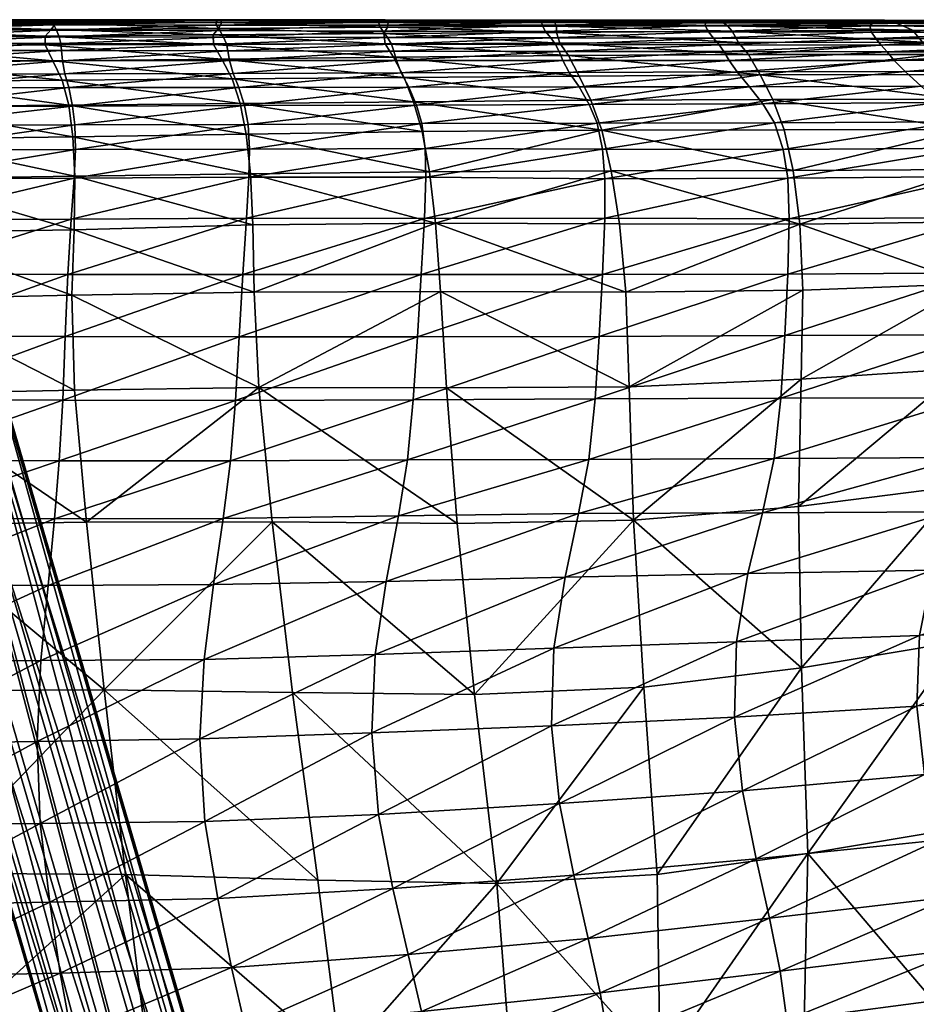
# Model space of a CAD drawing. Header units: inches. Extents: x -33 to 33, y -13 to 11.8.
# Tile 124 of 131: x 22.3 to 25.4, y 8.3 to 11.8. Entities that reach past the tile are written whole.
import ezdxf

# ---------------------------------------------------------------- set-up
doc = ezdxf.new("R2010")
doc.units = ezdxf.units.IN
doc.header["$MEASUREMENT"] = 0
doc.layers.add('AFUCH-3-BSPT', color=4, linetype='Continuous')
doc.layers.add('AFUCH-3-STUP', color=5, linetype='Continuous')

msp = doc.modelspace()

# ---------------------------------------------------------------- meshes
at = {"layer": 'AFUCH-3-BSPT'}
mesh = msp.add_polyface(dxfattribs=at)
corners = [(21.5557, 10.1909, 0.3724), (21.4357, -10.1909, 0.4209), (21.4357, 10.1909, 0.4209), (21.6839, 10.1909, 0.3904), (21.5557, -10.1909, 0.3724), (21.7858, 10.1909, 0.4701), (21.6839, -10.1909, 0.3904), (21.8343, 10.1909, 0.59), (21.7858, -10.1909, 0.4701), (21.8163, 10.1909, 0.7182), (21.8343, -10.1909, 0.59), (21.7366, 10.1909, 0.8202), (21.8163, -10.1909, 0.7182), (21.6166, 10.1909, 0.8686), (21.7366, -10.1909, 0.8202), (21.4885, 10.1909, 0.8506), (21.6166, -10.1909, 0.8686), (21.3865, 10.1909, 0.771), (21.4885, -10.1909, 0.8506), (21.338, 10.1909, 0.651), (21.3865, -10.1909, 0.771), (21.356, 10.1909, 0.5228), (21.338, -10.1909, 0.651), (21.356, -10.1909, 0.5228), (21.6214, 10.4272, 0.9074), (23.1085, 6.1821, 13.0186), (21.8662, 10.8993, 1.8758), (23.2344, 6.212, 13.0186), (21.7406, 10.8684, 1.8782), (22.9825, 6.2249, 13.0186), (21.6181, 10.8993, 1.9063), (22.8903, 6.3287, 13.0186), (21.5316, 10.9838, 1.9524), (22.8566, 6.4659, 13.0186), (21.5042, 11.0991, 2.0043), (22.8903, 6.5996, 13.0186), (21.5433, 11.2145, 2.048), (22.9825, 6.6941, 13.0186), (21.6384, 11.2989, 2.0719), (21.7641, 11.3298, 2.0694), (23.3266, 6.3065, 13.0186), (21.9614, 10.9838, 1.8996), (23.3603, 6.4402, 13.0186), (22.0005, 11.0991, 1.9434), (23.3266, 6.5774, 13.0186), (21.9731, 11.2145, 1.9952), (23.2344, 6.6813, 13.0186), (21.8866, 11.2989, 2.0414), (23.1085, 6.724, 13.0186)]
mesh.append_faces([[corners[k] for k in face] for face in [(0, 1, 2), (3, 4, 0), (5, 6, 3), (11, 12, 9), (13, 14, 11), (15, 16, 13), (17, 18, 15), (2, 23, 21), (25, 26, 27), (29, 28, 25), (31, 30, 29), (33, 32, 31), (35, 34, 33), (37, 36, 35), (26, 40, 27)]], dxfattribs={"vtx0": -1})
mesh.append_faces([[corners[k] for k in face] for face in [(34, 32, 33), (36, 34, 35), (25, 46, 29), (27, 44, 25), (48, 29, 46), (37, 31, 48)]], dxfattribs={"vtx0": -1, "vtx1": -1})
mesh.append_faces([[corners[k] for k in face] for face in [(7, 8, 5), (9, 10, 7), (19, 20, 17), (21, 22, 19)]], dxfattribs={"vtx0": -1, "vtx2": -1})
mesh.append_faces([[corners[k] for k in face] for face in [(13, 24, 15), (28, 26, 25), (30, 28, 29), (32, 30, 31), (38, 36, 37), (41, 40, 26), (47, 46, 45), (39, 48, 47), (40, 42, 27), (35, 33, 37)]], dxfattribs={"vtx1": -1})
mesh.append_faces([[corners[k] for k in face] for face in [(43, 42, 41), (45, 44, 43), (44, 46, 25), (42, 44, 27), (31, 29, 48), (33, 31, 37)]], dxfattribs={"vtx1": -1, "vtx2": -1})
mesh.append_faces([[corners[k] for k in face] for face in [(39, 38, 37), (42, 40, 41), (44, 42, 43), (46, 44, 45), (48, 46, 47), (37, 48, 39)]], dxfattribs={"vtx2": -1})
mesh = msp.add_polyface(dxfattribs=at)
corners = [(21.6166, -10.1909, 0.8686), (21.6214, -10.4272, 0.9074), (21.7366, -10.1909, 0.8202), (21.7416, -10.438, 0.8607), (21.8163, -10.1909, 0.7182), (21.5557, -10.1909, 0.3724), (21.4357, -10.1909, 0.4209), (21.5557, 10.1909, 0.3724), (21.6839, -10.1909, 0.3904), (21.6839, 10.1909, 0.3904), (21.7858, -10.1909, 0.4701), (21.7858, 10.1909, 0.4701), (21.8343, -10.1909, 0.59), (21.8343, 10.1909, 0.59), (21.8163, 10.1909, 0.7182), (21.7366, 10.1909, 0.8202), (21.6166, 10.1909, 0.8686), (21.4885, -10.1909, 0.8506), (21.4885, 10.1909, 0.8506), (21.3865, -10.1909, 0.771), (21.3865, 10.1909, 0.771), (21.338, -10.1909, 0.651), (21.338, 10.1909, 0.651), (21.356, -10.1909, 0.5228), (21.356, 10.1909, 0.5228), (21.4357, 10.1909, 0.4209), (21.7641, -11.3298, 2.0694), (22.9825, -6.6939, 13.0186), (21.6384, -11.2989, 2.0719), (23.1085, -6.7238, 13.0186), (21.8866, -11.2989, 2.0414), (23.2344, -6.6811, 13.0186), (21.9731, -11.2145, 1.9953), (23.3266, -6.5772, 13.0186), (22.0005, -11.0991, 1.9434), (23.3603, -6.4401, 13.0186), (21.9614, -10.9838, 1.8996), (23.3266, -6.3063, 13.0186), (21.8662, -10.8993, 1.8758), (23.2344, -6.2119, 13.0186), (23.1085, -6.182, 13.0186), (21.5433, -11.2145, 2.048), (22.8903, -6.5994, 13.0186), (21.5042, -11.0991, 2.0043), (22.8566, -6.4657, 13.0186), (21.5316, -10.9838, 1.9524), (22.8903, -6.3285, 13.0186), (21.6181, -10.8993, 1.9063), (22.9825, -6.2247, 13.0186), (21.7406, -10.8684, 1.8782)]
mesh.append_faces([[corners[k] for k in face] for face in [(26, 27, 28), (30, 29, 26), (32, 31, 30), (38, 37, 36), (27, 41, 28), (39, 35, 37)]], dxfattribs={"vtx0": -1})
mesh.append_faces([[corners[k] for k in face] for face in [(12, 10, 13), (4, 12, 14), (21, 19, 22), (23, 21, 24), (40, 33, 39), (48, 31, 40), (46, 29, 48), (44, 27, 46)]], dxfattribs={"vtx0": -1, "vtx1": -1})
mesh.append_faces([[corners[k] for k in face] for face in [(34, 33, 32), (36, 35, 34), (43, 41, 42), (45, 43, 44)]], dxfattribs={"vtx0": -1, "vtx2": -1})
mesh.append_faces([[corners[k] for k in face] for face in [(0, 1, 2), (2, 3, 4), (5, 6, 7), (8, 5, 9), (10, 8, 11), (2, 4, 15), (0, 2, 16), (17, 0, 18), (19, 17, 20), (6, 23, 25), (29, 27, 26), (31, 29, 30), (33, 31, 32), (35, 33, 34), (37, 35, 36), (39, 37, 38), (42, 41, 27), (44, 43, 42), (46, 45, 44), (48, 47, 46), (40, 49, 48), (42, 27, 44)]], dxfattribs={"vtx1": -1})
mesh.append_faces([[corners[k] for k in face] for face in [(31, 33, 40), (29, 31, 48), (27, 29, 46), (33, 35, 39)]], dxfattribs={"vtx1": -1, "vtx2": -1})
mesh.append_faces([[corners[k] for k in face] for face in [(40, 39, 38), (47, 45, 46), (49, 47, 48), (38, 49, 40)]], dxfattribs={"vtx2": -1})
at = {"layer": 'AFUCH-3-STUP'}
mesh = msp.add_polyface(dxfattribs=at)
corners = [(22.3754, 11.6211, 19.0869), (22.4087, 11.552, 18.2827), (21.7925, 11.6152, 19.0752), (22.3483, 11.6772, 19.8641), (22.9741, 11.6273, 19.1024), (21.7747, 11.6752, 19.8514), (22.3484, 11.7087, 20.6282), (22.9448, 11.6795, 19.8797), (21.7754, 11.7046, 20.6153), (22.3688, 11.7319, 21.3846), (22.9437, 11.7131, 20.6434), (21.7893, 11.7278, 21.3726), (22.3852, 11.7546, 22.1283), (22.9626, 11.7362, 21.3986), (21.8017, 11.7505, 22.1184), (22.3864, 11.7667, 22.848), (22.9746, 11.7564, 22.1404), (21.8045, 11.7669, 22.842), (22.3802, 11.7652, 23.536), (22.9698, 11.7663, 22.8561), (21.802, 11.7653, 23.5323), (22.3763, 11.7591, 24.2054), (22.9595, 11.7651, 23.5408), (21.8002, 11.7594, 24.2039), (22.3789, 11.7483, 24.8838), (22.9534, 11.7586, 24.2069), (21.802, 11.7485, 24.8827), (22.3878, 11.7295, 25.587), (22.956, 11.748, 24.884), (21.8071, 11.7309, 25.5856), (22.3976, 11.7064, 26.311), (22.9673, 11.7281, 25.5875), (21.8121, 11.7077, 26.3103), (22.4032, 11.6825, 27.056), (22.981, 11.7051, 26.3115), (21.8146, 11.6838, 27.0566), (22.406, 11.6576, 27.8323), (21.8158, 11.6582, 27.8358), (22.4097, 11.6215, 28.6534), (21.8175, 11.6205, 28.6654), (22.4178, 11.5749, 29.5024), (21.8215, 11.5734, 29.5251)]
mesh.append_faces([[corners[k] for k in face] for face in [(0, 1, 2), (0, 3, 4), (3, 0, 5), (2, 5, 0), (3, 6, 7), (6, 3, 8), (5, 8, 3), (6, 9, 10), (9, 6, 11), (8, 11, 6), (9, 12, 13), (12, 9, 14), (11, 14, 9), (12, 15, 16), (15, 12, 17), (14, 17, 12), (15, 18, 19), (18, 15, 20), (17, 20, 15), (18, 21, 22), (21, 18, 23), (20, 23, 18), (21, 24, 25), (24, 21, 26), (23, 26, 21), (24, 27, 28), (27, 24, 29), (26, 29, 24), (27, 30, 31), (30, 27, 32), (29, 32, 27), (30, 33, 34), (33, 30, 35), (32, 35, 30), (36, 33, 37), (35, 37, 33), (38, 36, 39), (37, 39, 36), (40, 38, 41), (39, 41, 38)]], dxfattribs={"vtx0": -1, "vtx1": -1, "vtx2": -1})
mesh = msp.add_polyface(dxfattribs=at)
corners = [(23.0109, 11.5571, 18.2998), (22.9741, 11.6273, 19.1024), (23.6207, 11.5621, 18.3167), (22.3754, 11.6211, 19.0869), (22.9448, 11.6795, 19.8797), (23.583, 11.6337, 19.1182), (22.3483, 11.6772, 19.8641), (23.5496, 11.7175, 20.6586), (23.5539, 11.6818, 19.8956), (22.9437, 11.7131, 20.6434), (22.3484, 11.7087, 20.6282), (22.9626, 11.7362, 21.3986), (22.3688, 11.7319, 21.3846), (22.9746, 11.7564, 22.1404), (23.5616, 11.7405, 21.4123), (22.3852, 11.7546, 22.1283), (22.9698, 11.7663, 22.8561), (23.5649, 11.7574, 22.1514), (22.3864, 11.7667, 22.848), (23.5388, 11.7641, 23.5453), (23.553, 11.7659, 22.8639), (22.9595, 11.7651, 23.5408), (22.3802, 11.7652, 23.536), (23.531, 11.7576, 24.2085), (22.9534, 11.7586, 24.2069), (22.3763, 11.7591, 24.2054), (23.533, 11.7478, 24.8844), (22.956, 11.748, 24.884), (22.3789, 11.7483, 24.8838), (23.5455, 11.7267, 25.5883), (22.9673, 11.7281, 25.5875), (22.3878, 11.7295, 25.587), (22.981, 11.7051, 26.3115), (22.3976, 11.7064, 26.311), (22.9905, 11.6814, 27.0542), (23.5623, 11.7037, 26.3123), (22.4032, 11.6825, 27.056), (22.9957, 11.6566, 27.8252), (23.5757, 11.6802, 27.0528), (22.406, 11.6576, 27.8323), (23.0017, 11.6217, 28.6379), (23.5844, 11.6556, 27.818), (22.4097, 11.6215, 28.6534), (23.0143, 11.5766, 29.4775), (23.5935, 11.6219, 28.6213), (22.4178, 11.5749, 29.5024), (23.0349, 11.5268, 30.2858), (23.6107, 11.5782, 29.4521), (22.4315, 11.5262, 30.3126)]
mesh.append_faces([[corners[k] for k in face] for face in [(0, 1, 2), (1, 0, 3), (1, 4, 5), (4, 1, 6), (7, 8, 9), (4, 9, 8), (9, 4, 10), (9, 11, 7), (11, 9, 12), (11, 13, 14), (13, 11, 15), (13, 16, 17), (16, 13, 18), (19, 20, 21), (16, 21, 20), (21, 16, 22), (23, 19, 24), (21, 24, 19), (24, 21, 25), (26, 23, 27), (24, 27, 23), (27, 24, 28), (29, 26, 30), (27, 30, 26), (30, 27, 31), (30, 32, 29), (32, 30, 33), (32, 34, 35), (34, 32, 36), (34, 37, 38), (37, 34, 39), (36, 39, 34), (37, 40, 41), (40, 37, 42), (39, 42, 37), (40, 43, 44), (43, 40, 45), (42, 45, 40), (43, 46, 47), (45, 48, 43)]], dxfattribs={"vtx0": -1, "vtx1": -1, "vtx2": -1})
mesh = msp.add_polyface(dxfattribs=at)
corners = [(24.2035, 11.64, 19.1324), (24.2423, 11.567, 18.3301), (23.583, 11.6337, 19.1182), (23.6207, 11.5621, 18.3167), (22.9741, 11.6273, 19.1024), (24.1729, 11.684, 19.9108), (23.5539, 11.6818, 19.8956), (22.9448, 11.6795, 19.8797), (24.1615, 11.7219, 20.6732), (23.5496, 11.7175, 20.6586), (24.162, 11.7435, 21.4252), (23.5616, 11.7405, 21.4123), (22.9626, 11.7362, 21.3986), (24.1549, 11.7584, 22.1614), (23.5649, 11.7574, 22.1514), (22.9746, 11.7564, 22.1404), (24.1364, 11.7655, 22.871), (23.553, 11.7659, 22.8639), (22.9698, 11.7663, 22.8561), (24.1187, 11.7631, 23.5495), (23.5388, 11.7641, 23.5453), (24.1091, 11.7566, 24.2105), (23.531, 11.7576, 24.2085), (24.1102, 11.7475, 24.8858), (23.533, 11.7478, 24.8844), (24.123, 11.7253, 25.5895), (23.5455, 11.7267, 25.5883), (24.1415, 11.7023, 26.3132), (23.5623, 11.7037, 26.3123), (22.981, 11.7051, 26.3115), (24.1584, 11.6789, 27.0518), (23.5757, 11.6802, 27.0528), (22.9905, 11.6814, 27.0542), (24.1714, 11.6546, 27.8113), (23.5844, 11.6556, 27.818), (22.9957, 11.6566, 27.8252), (24.1844, 11.622, 28.6054), (23.5935, 11.6219, 28.6213), (23.0017, 11.6217, 28.6379), (24.2068, 11.5799, 29.4268), (23.6107, 11.5782, 29.4521), (23.0143, 11.5766, 29.4775)]
mesh.append_faces([[corners[k] for k in face] for face in [(0, 1, 2), (3, 2, 1), (2, 3, 4), (5, 0, 6), (2, 6, 0), (6, 2, 7), (8, 5, 9), (6, 9, 5), (10, 8, 11), (9, 11, 8), (11, 9, 12), (13, 10, 14), (11, 14, 10), (14, 11, 15), (16, 13, 17), (14, 17, 13), (17, 14, 18), (19, 16, 20), (17, 20, 16), (21, 19, 22), (20, 22, 19), (23, 21, 24), (22, 24, 21), (25, 23, 26), (24, 26, 23), (27, 25, 28), (26, 28, 25), (28, 26, 29), (30, 27, 31), (28, 31, 27), (31, 28, 32), (33, 30, 34), (31, 34, 30), (34, 31, 35), (36, 33, 37), (34, 37, 33), (37, 34, 38), (39, 36, 40), (37, 40, 36), (40, 37, 41)]], dxfattribs={"vtx0": -1, "vtx1": -1, "vtx2": -1})
mesh = msp.add_polyface(dxfattribs=at)
corners = [(24.8422, 11.6429, 19.1405), (24.8836, 11.5712, 18.3319), (24.2035, 11.64, 19.1324), (24.8069, 11.6862, 19.9232), (24.1729, 11.684, 19.9108), (24.7841, 11.7263, 20.6865), (24.1615, 11.7219, 20.6732), (24.7685, 11.7446, 21.4369), (24.162, 11.7435, 21.4252), (24.7492, 11.759, 22.1701), (25.39, 11.7456, 21.4463), (24.724, 11.7651, 22.877), (25.3567, 11.7586, 22.1769), (24.7024, 11.7621, 23.5532), (25.3245, 11.7647, 22.8806), (24.1549, 11.7584, 22.1614), (24.1364, 11.7655, 22.871), (24.1187, 11.7631, 23.5495), (24.6901, 11.7556, 24.2126), (25.298, 11.7611, 23.5548), (24.1091, 11.7566, 24.2105), (24.689, 11.7463, 24.8877), (25.2802, 11.7546, 24.2129), (24.1102, 11.7475, 24.8858), (24.7001, 11.724, 25.5893), (25.2729, 11.745, 24.8839), (24.123, 11.7253, 25.5895), (24.7186, 11.701, 26.3117), (25.2784, 11.7229, 25.58), (24.1415, 11.7023, 26.3132), (24.7378, 11.6776, 27.0484), (25.2938, 11.7001, 26.2982), (24.1584, 11.6789, 27.0518), (24.7551, 11.6536, 27.8035), (25.3132, 11.6767, 27.0328), (24.1714, 11.6546, 27.8113), (24.7736, 11.6221, 28.5896), (25.3341, 11.6528, 27.7865), (24.1844, 11.622, 28.6054), (24.8025, 11.5816, 29.4015), (25.3596, 11.6225, 28.5672), (24.2068, 11.5799, 29.4268)]
mesh.append_faces([[corners[k] for k in face] for face in [(0, 1, 2), (3, 0, 4), (2, 4, 0), (5, 3, 6), (4, 6, 3), (7, 5, 8), (6, 8, 5), (7, 9, 10), (9, 11, 12), (11, 13, 14), (9, 7, 15), (8, 15, 7), (11, 9, 16), (15, 16, 9), (13, 11, 17), (16, 17, 11), (13, 18, 19), (18, 13, 20), (17, 20, 13), (18, 21, 22), (21, 18, 23), (20, 23, 18), (21, 24, 25), (24, 21, 26), (23, 26, 21), (24, 27, 28), (27, 24, 29), (26, 29, 24), (27, 30, 31), (30, 27, 32), (29, 32, 27), (30, 33, 34), (33, 30, 35), (32, 35, 30), (33, 36, 37), (36, 33, 38), (35, 38, 33), (36, 39, 40), (38, 41, 36)]], dxfattribs={"vtx0": -1, "vtx1": -1, "vtx2": -1})
mesh = msp.add_polyface(dxfattribs=at)
corners = [(24.8422, 11.6429, 19.1405), (25.4995, 11.6439, 19.1422), (24.8836, 11.5712, 18.3319), (25.4594, 11.6876, 19.9304), (24.8069, 11.6862, 19.9232), (25.424, 11.7298, 20.6963), (26.078, 11.7255, 20.7008), (26.1596, 11.6424, 19.1523), (24.7841, 11.7263, 20.6865), (25.39, 11.7456, 21.4463), (24.7685, 11.7446, 21.4369), (25.3567, 11.7586, 22.1769), (26.031, 11.7457, 21.4498), (24.7492, 11.759, 22.1701), (25.9452, 11.7619, 22.8799), (25.9849, 11.7581, 22.179), (25.3245, 11.7647, 22.8806), (24.724, 11.7651, 22.877), (25.9123, 11.7573, 23.5528), (25.298, 11.7611, 23.5548), (24.7024, 11.7621, 23.5532), (25.8856, 11.751, 24.2097), (25.2802, 11.7546, 24.2129), (25.8672, 11.743, 24.8726), (25.2729, 11.745, 24.8839), (24.6901, 11.7556, 24.2126), (24.689, 11.7463, 24.8877), (25.8622, 11.723, 25.5572), (25.2784, 11.7229, 25.58), (24.7001, 11.724, 25.5893), (25.8702, 11.7005, 26.2659), (25.2938, 11.7001, 26.2982), (24.7186, 11.701, 26.3117), (25.8862, 11.6773, 26.9959), (25.3132, 11.6767, 27.0328), (24.7378, 11.6776, 27.0484), (25.9089, 11.6534, 27.7482), (25.3341, 11.6528, 27.7865), (24.7551, 11.6536, 27.8035), (25.9425, 11.623, 28.5246), (25.3596, 11.6225, 28.5672), (24.7736, 11.6221, 28.5896), (25.3981, 11.5836, 29.3697)]
mesh.append_faces([[corners[k] for k in face] for face in [(0, 1, 2), (1, 0, 3), (4, 3, 0), (5, 6, 3), (1, 3, 7), (5, 3, 8), (4, 8, 3), (5, 9, 6), (9, 5, 10), (8, 10, 5), (9, 11, 12), (11, 9, 13), (14, 15, 16), (11, 16, 15), (16, 11, 17), (18, 14, 19), (16, 19, 14), (19, 16, 20), (21, 18, 22), (19, 22, 18), (23, 21, 24), (22, 24, 21), (22, 19, 25), (24, 22, 26), (27, 23, 28), (24, 28, 23), (28, 24, 29), (30, 27, 31), (28, 31, 27), (31, 28, 32), (33, 30, 34), (31, 34, 30), (34, 31, 35), (36, 33, 37), (34, 37, 33), (37, 34, 38), (39, 36, 40), (37, 40, 36), (40, 37, 41), (40, 42, 39)]], dxfattribs={"vtx0": -1, "vtx1": -1, "vtx2": -1})
mesh = msp.add_polyface(dxfattribs=at)
corners = [(26.1207, 11.6866, 19.9359), (25.4594, 11.6876, 19.9304), (26.078, 11.7255, 20.7008), (26.1596, 11.6424, 19.1523), (26.7299, 11.7213, 20.711), (26.6804, 11.7422, 21.4512), (26.031, 11.7457, 21.4498), (26.7705, 11.6868, 19.9607), (25.39, 11.7456, 21.4463), (25.9849, 11.7581, 22.179), (25.3567, 11.7586, 22.1769), (26.629, 11.7536, 22.1759), (26.5822, 11.7583, 22.8764), (25.9452, 11.7619, 22.8799), (26.5416, 11.7532, 23.549), (25.9123, 11.7573, 23.5528), (26.5053, 11.7472, 24.203), (25.8856, 11.751, 24.2097), (26.4751, 11.7394, 24.8575), (25.8672, 11.743, 24.8726), (26.4572, 11.723, 25.5288), (25.8622, 11.723, 25.5572), (26.4537, 11.7013, 26.2239), (25.8702, 11.7005, 26.2659), (26.462, 11.6785, 26.9435), (25.8862, 11.6773, 26.9959), (25.5423, 11.5723, 18.3277), (26.1951, 11.5697, 18.3501), (25.5818, 11.4854, 17.4924), (26.8023, 11.6421, 19.1987), (26.2203, 11.485, 17.5351), (26.8414, 11.4905, 17.6323), (25.4995, 11.6439, 19.1422), (26.4834, 11.6549, 27.6866), (25.9089, 11.6534, 27.7482), (26.5248, 11.6237, 28.4491), (25.9425, 11.623, 28.5246), (26.5938, 11.588, 29.2175), (25.995, 11.5869, 29.3145), (25.3981, 11.5836, 29.3697), (26.6911, 11.5368, 29.9589), (26.0698, 11.5348, 30.0799), (25.4545, 11.531, 30.1537), (26.1564, 11.4819, 30.7631)]
mesh.append_faces([[corners[k] for k in face] for face in [(0, 1, 2), (0, 3, 1), (4, 2, 5), (6, 5, 2), (0, 2, 7), (4, 7, 2), (6, 2, 8), (9, 6, 10), (5, 6, 11), (9, 11, 6), (12, 11, 13), (9, 13, 11), (14, 12, 15), (13, 15, 12), (16, 14, 17), (15, 17, 14), (18, 16, 19), (17, 19, 16), (20, 18, 21), (19, 21, 18), (22, 20, 23), (21, 23, 20), (24, 22, 25), (23, 25, 22), (26, 27, 28), (3, 29, 27), (30, 27, 31), (3, 27, 32), (0, 7, 3), (33, 24, 34), (25, 34, 24), (35, 33, 36), (34, 36, 33), (37, 35, 38), (36, 38, 35), (38, 36, 39), (40, 37, 41), (38, 41, 37), (41, 38, 42), (41, 43, 40)]], dxfattribs={"vtx0": -1, "vtx1": -1, "vtx2": -1})
mesh = msp.add_polyface(dxfattribs=at)
corners = [(24.3852, 11.0431, 15.3384), (24.4071, 10.801, 14.8815), (23.7328, 11.045, 15.3354), (24.9687, 11.3762, 16.6681), (24.3219, 11.3749, 16.675), (24.9285, 11.4845, 17.4932), (24.2831, 11.481, 17.4984), (24.3558, 11.2312, 15.9333), (25.0005, 11.2319, 15.9299), (24.8836, 11.5712, 18.3319), (24.2423, 11.567, 18.3301), (24.2035, 11.64, 19.1324), (25.02, 10.0409, 14.2488), (24.4351, 9.9928, 14.215), (25.0293, 10.4921, 14.5442), (24.4194, 10.4648, 14.521), (23.7712, 10.4616, 14.5174), (23.7504, 10.8035, 14.8795), (25.035, 10.8075, 14.8958), (25.0239, 11.0421, 15.3433), (24.8025, 11.5816, 29.4015), (24.7736, 11.6221, 28.5896), (24.2068, 11.5799, 29.4268), (24.8461, 11.5293, 30.1972), (24.2416, 11.5283, 30.2293), (24.8932, 11.4684, 30.9148), (24.277, 11.4661, 30.9524), (24.9348, 11.4011, 31.4911), (24.3054, 11.4001, 31.5361), (24.9653, 11.3066, 31.8957), (24.3247, 11.3077, 31.9436), (24.9819, 11.2045, 32.1508), (24.3333, 11.2027, 32.1958), (24.9871, 11.061, 32.2974), (24.3327, 11.0627, 32.3401), (24.9822, 10.865, 32.3475), (24.3246, 10.8639, 32.3875), (24.9716, 10.6474, 32.3504), (24.3127, 10.644, 32.3962), (24.9575, 10.4245, 32.3297), (24.298, 10.422, 32.3739), (24.9332, 10.2113, 32.2228), (24.2765, 10.2079, 32.2635)]
mesh.append_faces([[corners[k] for k in face] for face in [(15, 13, 16), (1, 15, 17), (29, 27, 30), (31, 29, 32), (30, 32, 29), (33, 31, 34), (32, 34, 31), (35, 33, 36), (34, 36, 33), (36, 38, 35), (39, 37, 40), (41, 39, 42), (40, 42, 39)]], dxfattribs={"vtx0": -1, "vtx1": -1})
mesh.append_faces([[corners[k] for k in face] for face in [(0, 1, 2), (3, 4, 5), (6, 5, 4), (7, 4, 8), (3, 8, 4), (5, 6, 9), (10, 9, 6), (10, 11, 9), (0, 19, 1), (8, 19, 7), (0, 7, 19), (20, 21, 22), (23, 20, 24), (22, 24, 20), (25, 23, 26), (24, 26, 23), (27, 25, 28), (26, 28, 25), (28, 30, 27), (37, 35, 38), (38, 40, 37)]], dxfattribs={"vtx0": -1, "vtx1": -1, "vtx2": -1})
mesh.append_faces([[corners[k] for k in face] for face in [(12, 13, 14), (15, 14, 13), (14, 15, 18), (1, 18, 15), (18, 1, 19)]], dxfattribs={"vtx1": -1, "vtx2": -1})
mesh = msp.add_polyface(dxfattribs=at)
corners = [(25.5423, 11.5723, 18.3277), (24.8836, 11.5712, 18.3319), (25.4995, 11.6439, 19.1422), (24.9285, 11.4845, 17.4932), (25.5818, 11.4854, 17.4924), (25.6339, 11.0498, 15.3782), (25.0239, 11.0421, 15.3433), (25.6277, 11.2358, 15.9533), (25.0005, 11.2319, 15.9299), (25.035, 10.8075, 14.8958), (25.6267, 10.8301, 14.9383), (25.6107, 11.3778, 16.6778), (24.9687, 11.3762, 16.6681), (26.1951, 11.5697, 18.3501), (25.5859, 10.1132, 14.3008), (25.02, 10.0409, 14.2488), (25.6055, 10.5303, 14.5974), (25.0293, 10.4921, 14.5442), (25.3981, 11.5836, 29.3697), (25.3596, 11.6225, 28.5672), (24.8025, 11.5816, 29.4015), (25.4545, 11.531, 30.1537), (25.995, 11.5869, 29.3145), (24.8461, 11.5293, 30.1972), (25.5186, 11.473, 30.8578), (26.0698, 11.5348, 30.0799), (24.8932, 11.4684, 30.9148), (25.579, 11.4052, 31.421), (26.1564, 11.4819, 30.7631), (24.9348, 11.4011, 31.4911), (25.625, 11.3117, 31.8204), (24.9653, 11.3066, 31.8957), (25.6521, 11.2108, 32.0759), (24.9819, 11.2045, 32.1508), (25.6633, 11.0651, 32.2247), (24.9871, 11.061, 32.2974), (25.6604, 10.869, 32.2763), (24.9822, 10.865, 32.3475), (25.6493, 10.6495, 32.2846), (24.9716, 10.6474, 32.3504), (25.6325, 10.4262, 32.2626), (24.9575, 10.4245, 32.3297), (25.602, 10.2149, 32.1543), (24.9332, 10.2113, 32.2228)]
mesh.append_faces([[corners[k] for k in face] for face in [(9, 6, 10), (30, 27, 31), (32, 30, 33), (31, 33, 30), (34, 32, 35), (33, 35, 32), (36, 34, 37), (35, 37, 34), (37, 39, 36), (40, 38, 41), (42, 40, 43), (41, 43, 40)]], dxfattribs={"vtx0": -1, "vtx1": -1})
mesh.append_faces([[corners[k] for k in face] for face in [(0, 1, 2), (3, 1, 4), (0, 4, 1), (5, 6, 7), (8, 7, 6), (5, 10, 6), (7, 8, 11), (12, 11, 8), (4, 11, 3), (12, 3, 11), (0, 2, 13), (18, 19, 20), (18, 21, 22), (21, 18, 23), (20, 23, 18), (21, 24, 25), (24, 21, 26), (23, 26, 21), (24, 27, 28), (27, 24, 29), (26, 29, 24), (29, 31, 27), (38, 36, 39), (39, 41, 38)]], dxfattribs={"vtx0": -1, "vtx1": -1, "vtx2": -1})
mesh.append_faces([[corners[k] for k in face] for face in [(14, 15, 16), (17, 16, 15), (16, 17, 10), (9, 10, 17)]], dxfattribs={"vtx1": -1, "vtx2": -1})
mesh = msp.add_polyface(dxfattribs=at)
corners = [(22.442, 10.7896, 14.8629), (22.4516, 10.4533, 14.5097), (21.8212, 10.7758, 14.8454), (22.4506, 11.0218, 15.3085), (21.8318, 11.0125, 15.287), (21.2279, 11.0023, 15.2631), (22.4533, 11.212, 15.8871), (21.8373, 11.2028, 15.8609), (21.2279, 11.1914, 15.8263), (22.4458, 11.352, 16.6217), (21.8349, 11.3429, 16.5983), (21.2279, 11.3341, 16.5765), (22.4313, 11.4643, 17.4494), (21.8272, 11.4589, 17.4332), (21.2279, 11.4552, 17.4292), (22.4087, 11.552, 18.2827), (21.8138, 11.5476, 18.2705), (22.3754, 11.6211, 19.0869), (23.0109, 11.5571, 18.2998), (21.7925, 11.6152, 19.0752), (22.4315, 11.5262, 30.3126), (22.4178, 11.5749, 29.5024), (21.8283, 11.5238, 30.3384), (21.8215, 11.5734, 29.5251), (22.4446, 11.4602, 31.0233), (21.835, 11.4582, 31.0446), (21.2279, 11.4604, 31.0732), (22.4528, 11.3938, 31.6001), (21.8391, 11.3917, 31.6146), (21.2279, 11.3875, 31.643), (22.4551, 11.3065, 32.0007), (21.8399, 11.306, 32.0089), (21.2279, 11.2999, 32.0294), (22.4505, 11.2052, 32.2532), (21.8362, 11.204, 32.2557), (21.2279, 11.2, 32.2632), (22.4399, 11.0598, 32.3976), (21.8285, 11.057, 32.3951), (21.2279, 11.0598, 32.3965), (22.428, 10.8636, 32.4452), (21.8213, 10.8642, 32.4478), (22.4193, 10.6431, 32.4533), (21.8175, 10.645, 32.4564), (21.8137, 10.4212, 32.4184)]
mesh.append_faces([[corners[k] for k in face] for face in [(0, 1, 2), (2, 4, 0), (30, 27, 31), (31, 28, 32), (33, 30, 34), (31, 34, 30), (34, 31, 35), (36, 33, 37), (34, 37, 33), (37, 34, 38), (39, 36, 40), (37, 40, 36), (40, 42, 39)]], dxfattribs={"vtx0": -1, "vtx1": -1})
mesh.append_faces([[corners[k] for k in face] for face in [(3, 0, 4), (4, 2, 5), (6, 3, 7), (4, 7, 3), (7, 4, 8), (9, 6, 10), (7, 10, 6), (10, 7, 11), (12, 9, 13), (10, 13, 9), (13, 10, 14), (15, 12, 16), (13, 16, 12), (15, 17, 18), (16, 19, 15), (20, 21, 22), (23, 22, 21), (24, 20, 25), (22, 25, 20), (25, 22, 26), (27, 24, 28), (25, 28, 24), (28, 25, 29), (28, 31, 27), (41, 39, 42), (42, 43, 41)]], dxfattribs={"vtx0": -1, "vtx1": -1, "vtx2": -1})
mesh = msp.add_polyface(dxfattribs=at)
corners = [(23.089, 10.8008, 14.8758), (23.7504, 10.8035, 14.8795), (23.1062, 10.4632, 14.518), (22.442, 10.7896, 14.8629), (23.085, 11.0392, 15.3234), (22.4506, 11.0218, 15.3085), (23.7328, 11.045, 15.3354), (23.0767, 11.2206, 15.9109), (23.0609, 11.3612, 16.6456), (23.7111, 11.2279, 15.9292), (23.0392, 11.4702, 17.4697), (23.685, 11.37, 16.6663), (22.4533, 11.212, 15.8871), (22.4458, 11.352, 16.6217), (22.4313, 11.4643, 17.4494), (23.0109, 11.5571, 18.2998), (23.6546, 11.476, 17.4886), (22.4087, 11.552, 18.2827), (23.0349, 11.5268, 30.2858), (23.0143, 11.5766, 29.4775), (22.4315, 11.5262, 30.3126), (23.0545, 11.4622, 31.0023), (23.6382, 11.5275, 30.2582), (22.4446, 11.4602, 31.0233), (23.0674, 11.3958, 31.5865), (23.665, 11.4643, 30.9794), (22.4528, 11.3938, 31.6001), (23.0728, 11.3073, 31.9915), (23.6843, 11.3984, 31.5674), (22.4551, 11.3065, 32.0007), (23.0706, 11.209, 32.2461), (23.6955, 11.3105, 31.9747), (22.4505, 11.2052, 32.2532), (23.0622, 11.0632, 32.386), (23.6981, 11.2087, 32.2268), (22.4399, 11.0598, 32.3976), (23.0491, 10.8638, 32.4328), (23.693, 11.0617, 32.3641), (22.428, 10.8636, 32.4452), (23.036, 10.642, 32.4411), (23.6817, 10.863, 32.4104), (22.4193, 10.6431, 32.4533)]
mesh.append_faces([[corners[k] for k in face] for face in [(0, 2, 3), (3, 5, 0), (27, 24, 29), (27, 30, 31), (30, 27, 32), (29, 32, 27), (30, 33, 34), (33, 30, 35), (32, 35, 30), (33, 36, 37), (36, 33, 38), (35, 38, 33), (36, 39, 40), (38, 41, 36)]], dxfattribs={"vtx0": -1, "vtx1": -1})
mesh.append_faces([[corners[k] for k in face] for face in [(4, 0, 5), (4, 6, 0), (4, 7, 6), (7, 8, 9), (8, 10, 11), (7, 4, 12), (5, 12, 4), (8, 7, 13), (12, 13, 7), (10, 8, 14), (13, 14, 8), (10, 15, 16), (15, 10, 17), (14, 17, 10), (18, 19, 20), (18, 21, 22), (21, 18, 23), (20, 23, 18), (21, 24, 25), (24, 21, 26), (23, 26, 21), (24, 27, 28), (26, 29, 24), (39, 36, 41)]], dxfattribs={"vtx0": -1, "vtx1": -1, "vtx2": -1})
mesh.append_faces([[corners[k] for k in face] for face in [(0, 1, 2)]], dxfattribs={"vtx1": -1, "vtx2": -1})
mesh = msp.add_polyface(dxfattribs=at)
corners = [(23.7504, 10.8035, 14.8795), (23.089, 10.8008, 14.8758), (23.7328, 11.045, 15.3354), (24.3852, 11.0431, 15.3384), (24.3558, 11.2312, 15.9333), (23.7111, 11.2279, 15.9292), (24.4071, 10.801, 14.8815), (23.0767, 11.2206, 15.9109), (23.685, 11.37, 16.6663), (23.0609, 11.3612, 16.6456), (24.3219, 11.3749, 16.675), (24.2831, 11.481, 17.4984), (23.6546, 11.476, 17.4886), (23.0392, 11.4702, 17.4697), (24.2423, 11.567, 18.3301), (23.6207, 11.5621, 18.3167), (23.7712, 10.4616, 14.5174), (24.4194, 10.4648, 14.521), (23.0109, 11.5571, 18.2998), (24.2416, 11.5283, 30.2293), (24.2068, 11.5799, 29.4268), (23.6382, 11.5275, 30.2582), (23.6107, 11.5782, 29.4521), (23.0349, 11.5268, 30.2858), (24.277, 11.4661, 30.9524), (23.665, 11.4643, 30.9794), (23.0545, 11.4622, 31.0023), (24.3054, 11.4001, 31.5361), (23.6843, 11.3984, 31.5674), (23.0674, 11.3958, 31.5865), (24.3247, 11.3077, 31.9436), (23.6955, 11.3105, 31.9747), (23.0728, 11.3073, 31.9915), (24.3333, 11.2027, 32.1958), (23.6981, 11.2087, 32.2268), (23.0706, 11.209, 32.2461), (24.3327, 11.0627, 32.3401), (23.693, 11.0617, 32.3641), (23.0622, 11.0632, 32.386), (24.3246, 10.8639, 32.3875), (23.6817, 10.863, 32.4104), (23.0491, 10.8638, 32.4328), (24.3127, 10.644, 32.3962), (23.668, 10.6423, 32.4187), (23.036, 10.642, 32.4411)]
mesh.append_faces([[corners[k] for k in face] for face in [(0, 2, 6), (16, 0, 17), (30, 27, 31), (31, 28, 32), (33, 30, 34), (31, 34, 30), (34, 31, 35), (36, 33, 37), (34, 37, 33), (37, 34, 38), (39, 36, 40), (37, 40, 36), (40, 37, 41), (40, 43, 39)]], dxfattribs={"vtx0": -1, "vtx1": -1})
mesh.append_faces([[corners[k] for k in face] for face in [(3, 2, 4), (5, 4, 2), (5, 2, 7), (8, 5, 9), (4, 5, 10), (8, 10, 5), (11, 10, 12), (8, 12, 10), (12, 8, 13), (14, 11, 15), (12, 15, 11), (15, 12, 18), (19, 20, 21), (22, 21, 20), (21, 22, 23), (24, 19, 25), (21, 25, 19), (25, 21, 26), (27, 24, 28), (25, 28, 24), (28, 25, 29), (28, 31, 27), (42, 39, 43), (43, 40, 44)]], dxfattribs={"vtx0": -1, "vtx1": -1, "vtx2": -1})
mesh.append_faces([[corners[k] for k in face] for face in [(0, 1, 2)]], dxfattribs={"vtx1": -1, "vtx2": -1})
mesh = msp.add_polyface(dxfattribs=at)
corners = [(23.2252, 9.3814, 13.9059), (22.5576, 9.3908, 13.9087), (23.1525, 9.9866, 14.2026), (22.4945, 9.985, 14.1995), (23.1062, 10.4632, 14.518), (22.4516, 10.4533, 14.5097), (23.7712, 10.4616, 14.5174), (23.7504, 10.8035, 14.8795), (23.8086, 9.9802, 14.2021), (22.442, 10.7896, 14.8629), (23.8711, 9.3739, 13.904), (24.4351, 9.9928, 14.215), (24.298, 10.422, 32.3739), (24.3127, 10.644, 32.3962), (23.653, 10.4195, 32.396), (23.668, 10.6423, 32.4187), (23.0224, 10.4172, 32.4177), (23.036, 10.642, 32.4411), (22.41, 10.4175, 32.4247), (22.4193, 10.6431, 32.4533), (24.2765, 10.2079, 32.2635), (23.633, 10.2065, 32.2845), (23.005, 10.2027, 32.303), (22.3974, 10.2032, 32.3112), (24.2398, 10.0155, 31.9994), (23.6007, 10.0082, 32.023), (22.9796, 9.9986, 32.0404), (22.381, 9.9974, 32.0496), (24.1917, 9.7899, 31.5614), (23.5573, 9.7751, 31.5776), (22.9455, 9.7636, 31.5799), (22.3585, 9.761, 31.5864), (24.1523, 9.5384, 30.9304), (23.5183, 9.5161, 30.9405), (22.9115, 9.4982, 30.9403), (22.3324, 9.4946, 30.9473), (23.5063, 9.2381, 30.1619)]
mesh.append_faces([[corners[k] for k in face] for face in [(2, 4, 8), (6, 8, 4), (5, 9, 4), (8, 10, 2), (8, 6, 11), (12, 13, 14), (14, 15, 16), (16, 17, 18), (20, 12, 21), (14, 21, 12), (21, 14, 22), (16, 22, 14), (22, 16, 23), (18, 23, 16), (24, 20, 25), (21, 25, 20), (25, 21, 26), (22, 26, 21), (26, 22, 27), (25, 29, 24), (26, 30, 25)]], dxfattribs={"vtx0": -1, "vtx1": -1})
mesh.append_faces([[corners[k] for k in face] for face in [(0, 1, 2), (0, 2, 10), (15, 14, 13), (17, 16, 15), (19, 18, 17), (28, 24, 29), (29, 25, 30), (30, 26, 31), (32, 28, 33), (29, 33, 28), (33, 29, 34), (30, 34, 29), (34, 30, 35), (33, 36, 32)]], dxfattribs={"vtx0": -1, "vtx1": -1, "vtx2": -1})
mesh.append_faces([[corners[k] for k in face] for face in [(3, 2, 1), (2, 3, 4), (5, 4, 3), (6, 4, 7), (8, 11, 10)]], dxfattribs={"vtx1": -1, "vtx2": -1})
mesh = msp.add_polyface(dxfattribs=at)
corners = [(22.7091, 8.1142, 13.3767), (21.9746, 8.1393, 13.3748), (22.6334, 8.7356, 13.6269), (21.9318, 8.7409, 13.6258), (21.2279, 8.7318, 13.6124), (21.8895, 9.3876, 13.9033), (22.5576, 9.3908, 13.9087), (22.4945, 9.985, 14.1995), (21.8524, 9.9758, 14.1926), (22.4516, 10.4533, 14.5097), (21.8252, 10.44, 14.4989), (21.2279, 9.3942, 13.9009), (21.2279, 9.9916, 14.1986), (21.2279, 10.4425, 14.5042), (21.8212, 10.7758, 14.8454), (22.41, 10.4175, 32.4247), (22.4193, 10.6431, 32.4533), (21.8137, 10.4212, 32.4184), (22.3974, 10.2032, 32.3112), (21.8077, 10.2064, 32.3108), (22.381, 9.9974, 32.0496), (23.005, 10.2027, 32.303), (21.7999, 10.0019, 32.0554), (22.3585, 9.761, 31.5864), (22.9796, 9.9986, 32.0404), (21.7884, 9.7616, 31.5972), (22.3324, 9.4946, 30.9473), (22.9455, 9.7636, 31.5799), (21.774, 9.494, 30.9556), (22.319, 9.2078, 30.1748), (22.9115, 9.4982, 30.9403), (21.7659, 9.1992, 30.1829), (22.3305, 8.9166, 29.3364), (22.8965, 9.2174, 30.1681), (21.7714, 8.9113, 29.3456), (22.364, 8.638, 28.4852), (22.9148, 8.924, 29.3289), (21.7893, 8.6267, 28.4958), (22.4014, 8.3866, 27.659), (22.9599, 8.6513, 28.4795), (21.8095, 8.3743, 27.6603), (22.4416, 8.1673, 26.8931), (21.833, 8.1443, 26.8809), (21.8603, 7.9558, 26.1852)]
mesh.append_faces([[corners[k] for k in face] for face in [(7, 6, 8), (9, 7, 10), (8, 10, 7), (8, 5, 12), (10, 8, 13), (10, 14, 9), (15, 16, 17), (18, 15, 19), (17, 19, 15), (18, 20, 21), (20, 18, 22), (19, 22, 18), (20, 23, 24), (22, 25, 20)]], dxfattribs={"vtx0": -1, "vtx1": -1})
mesh.append_faces([[corners[k] for k in face] for face in [(3, 2, 1), (3, 1, 4), (5, 6, 3), (2, 3, 6), (5, 8, 6), (5, 3, 11), (23, 20, 25), (23, 26, 27), (26, 23, 28), (25, 28, 23), (26, 29, 30), (29, 26, 31), (28, 31, 26), (29, 32, 33), (32, 29, 34), (31, 34, 29), (32, 35, 36), (35, 32, 37), (34, 37, 32), (35, 38, 39), (38, 35, 40), (37, 40, 35), (41, 38, 42), (40, 42, 38), (42, 43, 41)]], dxfattribs={"vtx0": -1, "vtx1": -1, "vtx2": -1})
mesh.append_faces([[corners[k] for k in face] for face in [(0, 1, 2)]], dxfattribs={"vtx1": -1, "vtx2": -1})
mesh = msp.add_polyface(dxfattribs=at)
corners = [(25.6096, 8.9034, 13.7647), (25.5887, 9.5619, 14.024), (26.2388, 8.9929, 13.8316), (24.5187, 8.7353, 13.6599), (23.9494, 8.7044, 13.6295), (24.4716, 9.3997, 13.9246), (23.8711, 9.3739, 13.904), (24.4351, 9.9928, 14.215), (25.0307, 9.4684, 13.9696), (25.02, 10.0409, 14.2488), (25.5859, 10.1132, 14.3008), (26.1966, 9.6518, 14.0836), (25.0532, 8.8099, 13.7068), (25.602, 10.2149, 32.1543), (25.5535, 10.0215, 31.9161), (26.2837, 10.2136, 32.0659), (24.8915, 10.0188, 31.9677), (24.9332, 10.2113, 32.2228), (24.2398, 10.0155, 31.9994), (24.2765, 10.2079, 32.2635), (25.495, 9.8156, 31.5058), (26.2264, 10.0305, 31.8425), (24.8397, 9.8026, 31.5389), (24.1917, 9.7899, 31.5614), (25.4493, 9.5835, 30.9059), (26.1571, 9.8383, 31.4545), (24.7994, 9.5609, 30.9194), (24.1523, 9.5384, 30.9304), (25.439, 9.3322, 30.1663), (26.101, 9.6192, 30.885), (24.7922, 9.294, 30.1589), (24.1439, 9.2627, 30.1576), (25.4667, 9.0902, 29.3677), (26.0835, 9.3843, 30.1809), (24.8211, 9.0323, 29.3394), (24.172, 8.9877, 29.3246), (25.5151, 8.8581, 28.5741), (26.1078, 9.1535, 29.4141), (24.8695, 8.7915, 28.5252), (24.2226, 8.7341, 28.4949)]
mesh.append_faces([[corners[k] for k in face] for face in [(9, 8, 7), (13, 14, 15), (14, 13, 16), (17, 16, 13), (16, 17, 18), (19, 18, 17), (14, 20, 21), (16, 22, 14), (18, 23, 16)]], dxfattribs={"vtx0": -1, "vtx1": -1})
mesh.append_faces([[corners[k] for k in face] for face in [(0, 1, 2), (3, 4, 5), (5, 6, 7), (5, 7, 8), (1, 10, 11), (12, 3, 8), (5, 8, 3), (0, 12, 1), (8, 1, 12), (1, 8, 10), (20, 14, 22), (22, 16, 23), (20, 24, 25), (24, 20, 26), (22, 26, 20), (26, 22, 27), (23, 27, 22), (24, 28, 29), (28, 24, 30), (26, 30, 24), (30, 26, 31), (27, 31, 26), (28, 32, 33), (32, 28, 34), (30, 34, 28), (34, 30, 35), (31, 35, 30), (32, 36, 37), (34, 38, 32), (35, 39, 34)]], dxfattribs={"vtx0": -1, "vtx1": -1, "vtx2": -1})
mesh.append_faces([[corners[k] for k in face] for face in [(9, 10, 8)]], dxfattribs={"vtx1": -1, "vtx2": -1})
mesh = msp.add_polyface(dxfattribs=at)
corners = [(22.6334, 8.7356, 13.6269), (22.5576, 9.3908, 13.9087), (23.3155, 8.7154, 13.6216), (23.2252, 9.3814, 13.9059), (23.3961, 8.0754, 13.3799), (22.7091, 8.1142, 13.3767), (24.001, 8.0487, 13.3939), (23.9494, 8.7044, 13.6295), (23.8711, 9.3739, 13.904), (24.4716, 9.3997, 13.9246), (24.1439, 9.2627, 30.1576), (24.1523, 9.5384, 30.9304), (23.5063, 9.2381, 30.1619), (23.5183, 9.5161, 30.9405), (22.8965, 9.2174, 30.1681), (22.9115, 9.4982, 30.9403), (22.319, 9.2078, 30.1748), (24.172, 8.9877, 29.3246), (23.5307, 8.9489, 29.3229), (22.9148, 8.924, 29.3289), (22.3305, 8.9166, 29.3364), (24.2226, 8.7341, 28.4949), (23.5814, 8.6867, 28.4797), (22.9599, 8.6513, 28.4795), (22.364, 8.638, 28.4852), (24.2741, 8.5092, 27.7101), (23.6355, 8.452, 27.68), (23.0091, 8.4061, 27.6643), (22.4014, 8.3866, 27.659), (24.3161, 8.3161, 26.9913), (23.683, 8.2505, 26.9497), (23.0575, 8.1957, 26.9175), (22.4416, 8.1673, 26.8931), (24.3463, 8.1416, 26.334), (23.7225, 8.076, 26.2871), (23.1039, 8.015, 26.2413), (22.4857, 7.9789, 26.205)]
mesh.append_faces([[corners[k] for k in face] for face in [(0, 1, 2), (3, 2, 1), (2, 4, 0), (5, 0, 4), (6, 4, 7), (2, 7, 4), (8, 9, 7), (8, 7, 3), (2, 3, 7), (10, 11, 12), (12, 13, 14), (15, 14, 13), (14, 15, 16), (17, 10, 18), (12, 18, 10), (18, 12, 19), (14, 19, 12), (19, 14, 20), (21, 17, 22), (18, 22, 17), (22, 18, 23), (19, 23, 18), (23, 19, 24), (25, 21, 26), (22, 26, 21), (26, 22, 27), (23, 27, 22), (27, 23, 28), (29, 25, 30), (26, 30, 25), (30, 26, 31), (27, 31, 26), (31, 27, 32), (28, 32, 27), (33, 29, 34), (30, 34, 29), (34, 30, 35), (31, 35, 30), (32, 36, 31)]], dxfattribs={"vtx0": -1, "vtx1": -1, "vtx2": -1})
mesh = msp.add_polyface(dxfattribs=at)
corners = [(25.6008, 8.1664, 13.5497), (25.6096, 8.9034, 13.7647), (26.2712, 8.2465, 13.626), (24.001, 8.0487, 13.3939), (23.9494, 8.7044, 13.6295), (24.5289, 8.0576, 13.4311), (24.5187, 8.7353, 13.6599), (25.6027, 8.4718, 27.1043), (26.2514, 8.5653, 27.1795), (25.5636, 8.6563, 27.815), (25.625, 8.3047, 26.4401), (25.6293, 8.1602, 25.8232), (26.2766, 8.4035, 26.5089), (25.6246, 8.0268, 25.2552), (26.2837, 8.2626, 25.8867), (24.9866, 8.0764, 25.7691), (24.9787, 8.219, 26.3823), (24.988, 7.9449, 25.206), (25.6166, 7.9119, 24.73), (26.2811, 8.1387, 25.3147), (24.9804, 7.8234, 24.6893), (25.612, 7.8108, 24.2467), (26.2782, 8.0237, 24.7841), (25.0532, 8.8099, 13.7068), (25.0369, 8.1014, 13.4817), (25.5151, 8.8581, 28.5741), (25.4667, 9.0902, 29.3677), (24.8695, 8.7915, 28.5252), (24.8211, 9.0323, 29.3394), (24.2226, 8.7341, 28.4949), (26.1565, 8.9356, 28.6416), (24.9171, 8.5809, 27.7541), (24.2741, 8.5092, 27.7101), (24.955, 8.3937, 27.041), (24.3161, 8.3161, 26.9913), (24.3463, 8.1416, 26.334), (24.3644, 8.0007, 25.7228), (24.3753, 7.8704, 25.1602), (23.7745, 7.8008, 25.1066)]
mesh.append_faces([[corners[k] for k in face] for face in [(0, 1, 2), (3, 4, 5), (6, 5, 4), (7, 8, 9), (7, 10, 8), (10, 11, 12), (11, 13, 14), (15, 11, 16), (10, 16, 11), (13, 11, 17), (15, 17, 11), (13, 18, 19), (18, 13, 20), (17, 20, 13), (18, 21, 22), (1, 0, 23), (24, 23, 0), (24, 5, 23), (6, 23, 5), (25, 26, 27), (27, 28, 29), (25, 9, 30), (9, 25, 31), (27, 31, 25), (31, 27, 32), (29, 32, 27), (7, 9, 33), (31, 33, 9), (33, 31, 34), (32, 34, 31), (10, 7, 16), (33, 16, 7), (16, 33, 35), (34, 35, 33), (15, 16, 36), (35, 36, 16), (17, 15, 37), (36, 37, 15), (37, 36, 38)]], dxfattribs={"vtx0": -1, "vtx1": -1, "vtx2": -1})

doc.saveas('drawing.dxf')
